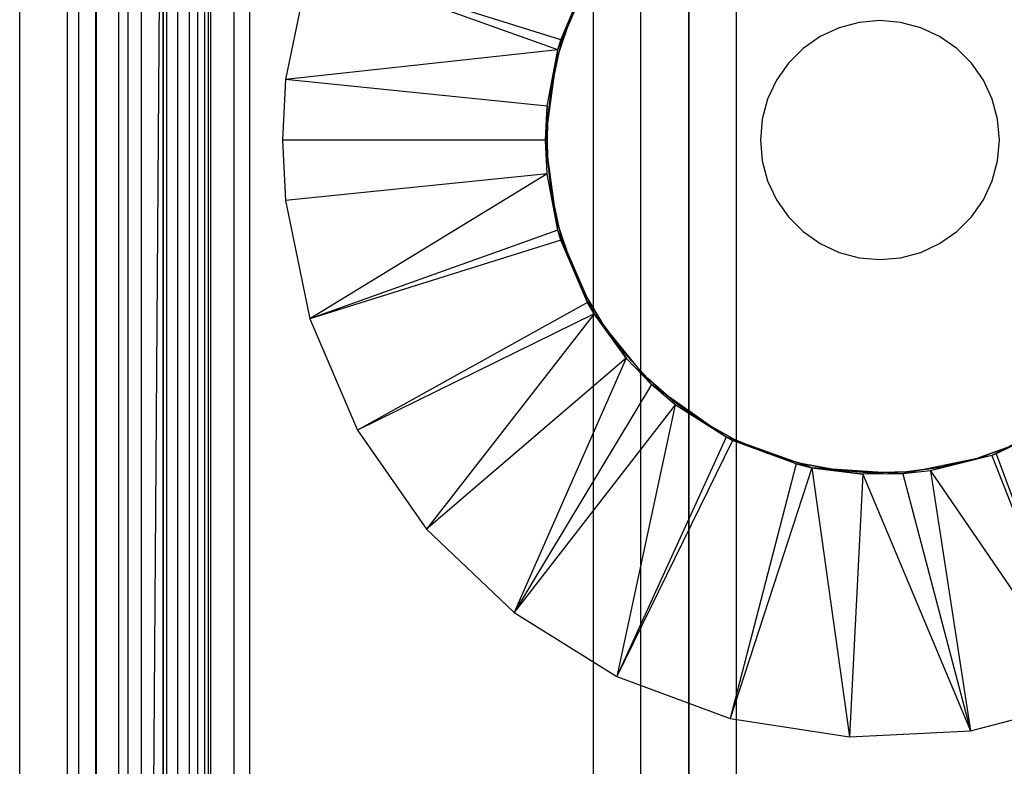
# Model space of a CAD drawing. Extents: x -18 to 18, y -209 to 194.
# Tile 87 of 108: x -18 to 3, y 165 to 181. Entities that reach past the tile are written whole.
import ezdxf

# ---------------------------------------------------------------- set-up
doc = ezdxf.new("R2010")
doc.units = 0
doc.header["$LTSCALE"] = 25.4
doc.layers.get('0').update_dxf_attribs({"linetype": 'CONTINUOUS'})

# ---------------------------------------------------------------- blocks, each defined once
blk = doc.blocks.new('PROFILE_FOCUS_15WB_STL')
at = {"color": 0}
for p, q in [((-18, -207, -70.5), (-18, 192, -70.492)), ((-18, -207, -55.5), (-18, 192, -55.492)), ((-18, -207, -55.5), (-18, 192, -55.492)), ((-14.996, 192, -70.5), (-18, -207, -70.5)), ((-14.996, 192, -70.5), (-18, -207, -70.5)), ((-18, -207, -70.5), (-18, 192, -70.492)), ((-17, -207, -57.736), (-17, 192, -57.736)), ((-17, -207, -69.5), (-17, 192, -69.5)), ((-17, -207, -67.5), (-17, 192, -67.5)), ((-17, -207, -68.496), (-17, 192, -68.496)), ((-17, -207, -68.496), (-17, 192, -68.496)), ((-17, -207, -69.5), (-17, 192, -69.5)), ((-17, -207, -57.736), (-17, 192, -57.736)), ((-17, -207, -67.5), (-17, 192, -67.5)), ((-16.762, -207, -55.086), (-16.762, 192, -55.086)), ((-16.762, -207, -55.914), (-16.762, 192, -55.914)), ((-16.762, -207, -55.086), (-16.762, 192, -55.086)), ((-16.762, -207, -55.914), (-16.762, 192, -55.914)), ((-16.404, -207, -52.849), (-16.404, 192, -52.849)), ((-16.404, -207, -52.849), (-16.404, 192, -52.849)), ((-16.393, -207, -54.345), (-16.393, 192, -54.345)), ((-16.393, -207, -56.655), (-16.393, 192, -56.655)), ((-16.393, -207, -54.345), (-16.393, 192, -54.345)), ((-16.393, -207, -56.655), (-16.393, 192, -56.655)), ((-15.924, -207, -58.354), (-15.924, 192, -58.354)), ((-15.924, -207, -58.354), (-15.924, 192, -58.354)), ((-15.733, -207, -53.845), (-15.733, 192, -53.845)), ((-15.733, -207, -53.845), (-15.733, 192, -53.845)), ((-15.733, -207, -57.155), (-15.733, 192, -57.155)), ((-15.733, -207, -57.155), (-15.733, 192, -57.155)), ((-15.452, -207, -52.534), (-15.452, 192, -52.534)), ((-15.452, -207, -52.534), (-15.452, 192, -52.534)), ((-14.996, -207, -70.5), (-14.996, 192, -70.5)), ((-14.996, -207, -67.5), (-14.996, 192, -67.5)), ((-14.996, -207, -68.496), (-14.996, 192, -68.496)), ((-14.996, -207, -69.5), (-14.996, 192, -69.5)), ((-14.996, -207, -67.5), (-14.996, 192, -67.5)), ((-14.996, -207, -69.5), (-14.996, 192, -69.5)), ((-14.996, -207, -70.5), (-14.996, 192, -70.5)), ((-14.996, -207, -68.496), (-14.996, 192, -68.496)), ((-14.919, -207, -53.692), (-14.919, 192, -53.692)), ((-14.919, -207, -53.692), (-14.919, 192, -53.692)), ((-14.919, -207, -57.308), (-14.919, 192, -57.308)), ((-14.919, -207, -57.308), (-14.919, 192, -57.308)), ((-14.69, -207, -58.484), (-14.69, 192, -58.484)), ((-14.69, -207, -58.484), (-14.69, 192, -58.484)), ((-14.45, -207, -52.551), (-14.45, 192, -52.551)), ((-14.45, -207, -52.551), (-14.45, 192, -52.551)), ((-14.274, -207, -43), (-14.274, 192, -43)), ((-14.274, -207, -43), (-14.274, 192, -43)), ((-14.123, -207, -53.917), (-14.123, 192, -53.917)), ((-14.123, -207, -53.917), (-14.123, 192, -53.917)), ((-14.123, -207, -57.083), (-14.123, 192, -57.083)), ((-14.123, -207, -57.083), (-14.123, 192, -57.083)), ((-14.058, 192, -42), (-14.058, -207, -42)), ((-14.058, 192, -42), (-14.058, -207, -42)), ((-14, -207, -37), (-14, 192, -36.992)), ((-14, -207, -37), (-14, 192, -36.992)), ((-13.509, -207, -54.474), (-13.509, 192, -54.474)), ((-13.509, -207, -52.896), (-13.509, 192, -52.896)), ((-13.509, -207, -52.896), (-13.509, 192, -52.896)), ((-13.509, -207, -54.474), (-13.509, 192, -54.474)), ((-13.509, -207, -56.526), (-13.509, 192, -56.526)), ((-13.509, -207, -58.104), (-13.509, 192, -58.104)), ((-13.509, -207, -56.526), (-13.509, 192, -56.526)), ((-13.509, -207, -58.104), (-13.509, 192, -58.104)), ((-13.193, 192, -38), (-13.193, -207, -38)), ((-13.193, 192, -38), (-13.193, -207, -38)), ((-6, 192, -40.3), (-6, -207, -40.3)), ((-6, 192, -38), (-6, -207, -38)), ((-6, 192, -40.3), (-6, -207, -40.3)), ((-6, 192, -38), (-6, -207, -38)), ((-5, -207, -38), (-5, 192, -38)), ((-5, -207, -39.3), (-5, 192, -39.3)), ((-5, -207, -38), (-5, 192, -38)), ((-5, -207, -39.3), (-5, 192, -39.3)), ((-4, -207, -44.896), (-4, 192, -44.896)), ((-4, -207, -43), (-4, 192, -43)), ((-4, -207, -44.896), (-4, 192, -44.896)), ((-4, -207, -43), (-4, 192, -43)), ((-4, -207, -40.3), (-4, 192, -40.3)), ((-4, 192, -42), (-4, -207, -42)), ((-4, -207, -40.3), (-4, 192, -40.3)), ((-4, 192, -42), (-4, -207, -42)), ((-3, -207, -42), (-3, 192, -41.992)), ((-3, -207, -37), (-3, 192, -37)), ((-3, -207, -38), (-3, 192, -38)), ((-3, -207, -39.3), (-3, 192, -39.3)), ((-3, -207, -37), (-3, 192, -37)), ((-3, -207, -38), (-3, 192, -38)), ((-3, -207, -39.3), (-3, 192, -39.3)), ((-3, -207, -42), (-3, 192, -41.992)), ((-15, 59.434, -61.8), (-15, 191.734, -61.8)), ((-15, 191.734, -70.5), (-15, 59.434, -70.5)), ((-15, 59.434, -61.8), (-15, 191.734, -61.8)), ((-15, 191.734, -70.5), (-15, 59.434, -70.5)), ((-11.927, 181.826, -70.5), (-12.436, 179.349, -70.5)), ((-11.927, 181.826, -70.5), (-12.436, 179.349, -70.5)), ((-6.679, 180.18, -62.056), (-11.927, 181.826, -70.5)), ((-6.679, 180.18, -62.056), (-11.927, 181.826, -70.5)), ((-6.74, 179.973, -62.056), (-11.927, 181.826, -70.5)), ((-6.74, 179.973, -62.056), (-11.927, 181.826, -70.5)), ((-6.74, 179.973, -61.8), (-5.981, 181.721, -61.8)), ((-6.74, 179.973, -61.8), (-5.981, 181.721, -61.8)), ((-6.679, 180.18, -62.056), (-5.981, 181.721, -61.8)), ((-6.679, 180.18, -62.056), (-5.981, 181.721, -61.8)), ((-6.679, 180.18, -62.056), (-6.12, 181.481, -62.056)), ((-6.679, 180.18, -62.056), (-6.12, 181.481, -62.056)), ((-6.484, 180.62, -62.056), (-6.717, 179.916, -62.056)), ((-6.717, 179.916, -56.056), (-6.484, 180.62, -56.056)), ((-6.484, 180.62, -62.056), (-6.717, 179.916, -62.056)), ((-6.717, 179.916, -56.056), (-6.484, 180.62, -56.056)), ((-0.434, 180.546, -62.056), (-0.855, 180.433, -62.056)), ((-0.434, 180.546, -62.056), (-0.855, 180.433, -62.056)), ((-0.434, 180.546, -57.056), (-0.855, 180.433, -57.056)), ((-0.434, 180.546, -57.056), (-0.855, 180.433, -57.056)), ((0, 180.584, -62.056), (-0.434, 180.546, -62.056)), ((0, 180.584, -62.056), (-0.434, 180.546, -62.056)), ((0, 180.584, -57.056), (-0.434, 180.546, -57.056)), ((0, 180.584, -57.056), (-0.434, 180.546, -57.056)), ((-0.434, 180.546, -62.056), (-0.434, 180.546, -57.056)), ((-0.434, 180.546, -62.056), (-0.434, 180.546, -57.056)), ((0.434, 180.546, -62.056), (0, 180.584, -62.056)), ((0, 180.584, -62.056), (0, 180.584, -57.056)), ((0, 180.584, -62.056), (0, 180.584, -57.056)), ((0.434, 180.546, -62.056), (0, 180.584, -62.056)), ((0.434, 180.546, -57.056), (0, 180.584, -57.056)), ((0.434, 180.546, -57.056), (0, 180.584, -57.056)), ((0.855, 180.433, -62.056), (0.434, 180.546, -62.056)), ((0.434, 180.546, -62.056), (0.434, 180.546, -57.056)), ((0.434, 180.546, -62.056), (0.434, 180.546, -57.056)), ((0.855, 180.433, -62.056), (0.434, 180.546, -62.056)), ((0.855, 180.433, -57.056), (0.434, 180.546, -57.056)), ((0.855, 180.433, -57.056), (0.434, 180.546, -57.056)), ((-0.855, 180.433, -62.056), (-1.25, 180.249, -62.056)), ((-0.855, 180.433, -62.056), (-1.25, 180.249, -62.056)), ((-0.855, 180.433, -57.056), (-1.25, 180.249, -57.056)), ((-0.855, 180.433, -57.056), (-1.25, 180.249, -57.056)), ((-0.855, 180.433, -62.056), (-0.855, 180.433, -57.056)), ((-0.855, 180.433, -62.056), (-0.855, 180.433, -57.056)), ((1.25, 180.249, -62.056), (0.855, 180.433, -62.056)), ((0.855, 180.433, -62.056), (0.855, 180.433, -57.056)), ((0.855, 180.433, -62.056), (0.855, 180.433, -57.056)), ((1.25, 180.249, -62.056), (0.855, 180.433, -62.056)), ((1.25, 180.249, -57.056), (0.855, 180.433, -57.056)), ((1.25, 180.249, -57.056), (0.855, 180.433, -57.056)), ((-6.74, 179.973, -61.8), (-6.679, 180.18, -62.056)), ((-6.74, 179.973, -62.056), (-6.679, 180.18, -62.056)), ((-6.74, 179.973, -61.8), (-6.679, 180.18, -62.056)), ((-6.74, 179.973, -62.056), (-6.679, 180.18, -62.056)), ((-1.25, 180.249, -62.056), (-1.607, 179.999, -62.056)), ((-1.25, 180.249, -62.056), (-1.607, 179.999, -62.056)), ((-1.25, 180.249, -57.056), (-1.607, 179.999, -57.056)), ((-1.25, 180.249, -57.056), (-1.607, 179.999, -57.056)), ((-1.25, 180.249, -62.056), (-1.25, 180.249, -57.056)), ((-1.25, 180.249, -62.056), (-1.25, 180.249, -57.056)), ((1.607, 179.999, -62.056), (1.25, 180.249, -62.056)), ((1.25, 180.249, -62.056), (1.25, 180.249, -57.056)), ((1.25, 180.249, -62.056), (1.25, 180.249, -57.056)), ((1.607, 179.999, -62.056), (1.25, 180.249, -62.056)), ((1.607, 179.999, -57.056), (1.25, 180.249, -57.056)), ((1.607, 179.999, -57.056), (1.25, 180.249, -57.056)), ((-6.74, 179.973, -62.056), (-12.436, 179.349, -70.5)), ((-6.74, 179.973, -62.056), (-12.436, 179.349, -70.5)), ((-7, 178.084, -61.8), (-6.74, 179.973, -61.8)), ((-7, 178.084, -61.8), (-6.74, 179.973, -61.8)), ((-6.964, 178.792, -62.056), (-6.74, 179.973, -61.8)), ((-6.964, 178.792, -62.056), (-6.74, 179.973, -61.8)), ((-6.964, 178.792, -62.056), (-6.74, 179.973, -62.056)), ((-6.964, 178.792, -62.056), (-6.74, 179.973, -62.056)), ((-6.717, 179.916, -62.056), (-6.873, 179.192, -62.056)), ((-6.873, 179.192, -56.056), (-6.717, 179.916, -56.056)), ((-6.717, 179.916, -62.056), (-6.873, 179.192, -62.056)), ((-6.873, 179.192, -56.056), (-6.717, 179.916, -56.056)), ((-6.74, 179.973, -62.056), (-6.74, 179.973, -61.8)), ((-6.74, 179.973, -62.056), (-6.74, 179.973, -61.8)), ((-6.717, 179.916, -62.056), (-6.717, 179.916, -56.056)), ((-6.717, 179.916, -62.056), (-6.717, 179.916, -56.056)), ((-1.607, 179.999, -62.056), (-1.915, 179.691, -62.056)), ((-1.607, 179.999, -62.056), (-1.915, 179.691, -62.056)), ((-1.607, 179.999, -57.056), (-1.915, 179.691, -57.056)), ((-1.607, 179.999, -57.056), (-1.915, 179.691, -57.056)), ((-1.607, 179.999, -62.056), (-1.607, 179.999, -57.056)), ((-1.607, 179.999, -62.056), (-1.607, 179.999, -57.056)), ((1.915, 179.691, -62.056), (1.607, 179.999, -62.056)), ((1.607, 179.999, -62.056), (1.607, 179.999, -57.056)), ((1.607, 179.999, -62.056), (1.607, 179.999, -57.056)), ((1.915, 179.691, -62.056), (1.607, 179.999, -62.056)), ((1.915, 179.691, -57.056), (1.607, 179.999, -57.056)), ((1.915, 179.691, -57.056), (1.607, 179.999, -57.056)), ((-1.915, 179.691, -62.056), (-2.165, 179.334, -62.056)), ((-1.915, 179.691, -62.056), (-2.165, 179.334, -62.056)), ((-1.915, 179.691, -57.056), (-2.165, 179.334, -57.056)), ((-1.915, 179.691, -57.056), (-2.165, 179.334, -57.056)), ((-1.915, 179.691, -62.056), (-1.915, 179.691, -57.056)), ((-1.915, 179.691, -62.056), (-1.915, 179.691, -57.056)), ((2.165, 179.334, -62.056), (1.915, 179.691, -62.056)), ((1.915, 179.691, -62.056), (1.915, 179.691, -57.056)), ((1.915, 179.691, -62.056), (1.915, 179.691, -57.056)), ((2.165, 179.334, -62.056), (1.915, 179.691, -62.056)), ((2.165, 179.334, -57.056), (1.915, 179.691, -57.056)), ((2.165, 179.334, -57.056), (1.915, 179.691, -57.056)), ((-12.436, 179.349, -70.5), (-12.5, 178.084, -70.5)), ((-12.436, 179.349, -70.5), (-12.5, 178.084, -70.5)), ((-6.964, 178.792, -62.056), (-12.436, 179.349, -70.5)), ((-6.964, 178.792, -62.056), (-12.436, 179.349, -70.5)), ((-2.165, 179.334, -62.056), (-2.349, 178.939, -62.056)), ((-2.165, 179.334, -62.056), (-2.349, 178.939, -62.056)), ((-2.165, 179.334, -57.056), (-2.349, 178.939, -57.056)), ((-2.165, 179.334, -57.056), (-2.349, 178.939, -57.056)), ((-2.165, 179.334, -62.056), (-2.165, 179.334, -57.056)), ((-2.165, 179.334, -62.056), (-2.165, 179.334, -57.056)), ((2.349, 178.939, -62.056), (2.165, 179.334, -62.056)), ((2.165, 179.334, -62.056), (2.165, 179.334, -57.056)), ((2.165, 179.334, -62.056), (2.165, 179.334, -57.056)), ((2.349, 178.939, -62.056), (2.165, 179.334, -62.056)), ((2.349, 178.939, -57.056), (2.165, 179.334, -57.056)), ((2.349, 178.939, -57.056), (2.165, 179.334, -57.056)), ((-6.873, 179.192, -62.056), (-6.952, 178.455, -62.056)), ((-6.952, 178.455, -56.056), (-6.873, 179.192, -56.056)), ((-6.873, 179.192, -62.056), (-6.952, 178.455, -62.056)), ((-6.952, 178.455, -56.056), (-6.873, 179.192, -56.056)), ((-6.873, 179.192, -62.056), (-6.873, 179.192, -56.056)), ((-6.873, 179.192, -62.056), (-6.873, 179.192, -56.056)), ((-2.349, 178.939, -62.056), (-2.462, 178.518, -62.056)), ((-2.349, 178.939, -62.056), (-2.462, 178.518, -62.056)), ((-2.349, 178.939, -57.056), (-2.462, 178.518, -57.056)), ((-2.349, 178.939, -57.056), (-2.462, 178.518, -57.056)), ((-2.349, 178.939, -62.056), (-2.349, 178.939, -57.056)), ((-2.349, 178.939, -62.056), (-2.349, 178.939, -57.056)), ((2.462, 178.518, -62.056), (2.349, 178.939, -62.056)), ((2.349, 178.939, -62.056), (2.349, 178.939, -57.056)), ((2.349, 178.939, -62.056), (2.349, 178.939, -57.056)), ((2.462, 178.518, -62.056), (2.349, 178.939, -62.056)), ((2.462, 178.518, -57.056), (2.349, 178.939, -57.056)), ((2.462, 178.518, -57.056), (2.349, 178.939, -57.056)), ((-7, 178.084, -62.056), (-6.964, 178.792, -62.056)), ((-6.964, 178.792, -62.056), (-7, 178.084, -61.8)), ((-6.964, 178.792, -62.056), (-7, 178.084, -61.8)), ((-7, 178.084, -62.056), (-6.964, 178.792, -62.056)), ((-6.962, 178.084, -56.056), (-6.952, 178.455, -56.056)), ((-6.952, 178.455, -62.056), (-6.962, 178.084, -62.056)), ((-6.952, 178.455, -62.056), (-6.962, 178.084, -62.056)), ((-6.962, 178.084, -56.056), (-6.952, 178.455, -56.056)), ((-6.952, 178.455, -62.056), (-6.952, 178.455, -56.056)), ((-6.952, 178.455, -62.056), (-6.952, 178.455, -56.056)), ((-2.462, 178.518, -62.056), (-2.5, 178.084, -62.056)), ((-2.462, 178.518, -62.056), (-2.5, 178.084, -62.056)), ((-2.462, 178.518, -57.056), (-2.5, 178.084, -57.056)), ((-2.462, 178.518, -57.056), (-2.5, 178.084, -57.056)), ((-2.462, 178.518, -62.056), (-2.462, 178.518, -57.056)), ((-2.462, 178.518, -62.056), (-2.462, 178.518, -57.056)), ((2.5, 178.084, -62.056), (2.462, 178.518, -62.056)), ((2.462, 178.518, -62.056), (2.462, 178.518, -57.056)), ((2.462, 178.518, -62.056), (2.462, 178.518, -57.056)), ((2.5, 178.084, -62.056), (2.462, 178.518, -62.056)), ((2.5, 178.084, -57.056), (2.462, 178.518, -57.056)), ((2.5, 178.084, -57.056), (2.462, 178.518, -57.056)), ((-12.5, 178.084, -70.5), (-12.436, 176.82, -70.5)), ((-7, 178.084, -62.056), (-12.5, 178.084, -70.5)), ((-7, 178.084, -62.056), (-12.5, 178.084, -70.5)), ((-12.5, 178.084, -70.5), (-12.436, 176.82, -70.5)), ((-6.74, 176.196, -61.8), (-7, 178.084, -61.8)), ((-6.74, 176.196, -62.056), (-7, 178.084, -61.8)), ((-6.74, 176.196, -61.8), (-7, 178.084, -61.8)), ((-6.74, 176.196, -62.056), (-7, 178.084, -61.8)), ((-6.964, 177.376, -62.056), (-7, 178.084, -61.8)), ((-6.964, 177.376, -62.056), (-7, 178.084, -62.056)), ((-7, 178.084, -62.056), (-7, 178.084, -61.8)), ((-6.964, 177.376, -62.056), (-7, 178.084, -61.8)), ((-7, 178.084, -62.056), (-7, 178.084, -61.8)), ((-6.964, 177.376, -62.056), (-7, 178.084, -62.056)), ((-6.962, 178.084, -62.056), (-6.962, 178.084, -56.056)), ((-6.962, 178.084, -62.056), (-6.962, 178.084, -56.056)), ((-6.962, 178.084, -62.056), (-6.952, 177.714, -62.056)), ((-6.952, 177.714, -56.056), (-6.962, 178.084, -56.056)), ((-6.962, 178.084, -62.056), (-6.952, 177.714, -62.056)), ((-6.952, 177.714, -56.056), (-6.962, 178.084, -56.056)), ((-2.5, 178.084, -62.056), (-2.462, 177.65, -62.056)), ((-2.5, 178.084, -57.056), (-2.5, 178.084, -62.056)), ((-2.5, 178.084, -62.056), (-2.462, 177.65, -62.056)), ((-2.5, 178.084, -57.056), (-2.5, 178.084, -62.056)), ((-2.5, 178.084, -57.056), (-2.462, 177.65, -57.056)), ((-2.5, 178.084, -57.056), (-2.462, 177.65, -57.056)), ((2.462, 177.65, -62.056), (2.5, 178.084, -62.056)), ((2.462, 177.65, -62.056), (2.5, 178.084, -62.056)), ((2.462, 177.65, -57.056), (2.5, 178.084, -57.056)), ((2.462, 177.65, -57.056), (2.5, 178.084, -57.056)), ((2.5, 178.084, -62.056), (2.5, 178.084, -57.056)), ((2.5, 178.084, -62.056), (2.5, 178.084, -57.056)), ((-6.952, 177.714, -62.056), (-6.952, 177.714, -56.056)), ((-6.952, 177.714, -62.056), (-6.873, 176.977, -62.056)), ((-6.873, 176.977, -56.056), (-6.952, 177.714, -56.056)), ((-6.952, 177.714, -62.056), (-6.952, 177.714, -56.056)), ((-6.952, 177.714, -62.056), (-6.873, 176.977, -62.056)), ((-6.873, 176.977, -56.056), (-6.952, 177.714, -56.056)), ((-2.462, 177.65, -62.056), (-2.349, 177.229, -62.056)), ((-2.462, 177.65, -62.056), (-2.349, 177.229, -62.056)), ((-2.462, 177.65, -62.056), (-2.462, 177.65, -57.056)), ((-2.462, 177.65, -57.056), (-2.349, 177.229, -57.056)), ((-2.462, 177.65, -62.056), (-2.462, 177.65, -57.056)), ((-2.462, 177.65, -57.056), (-2.349, 177.229, -57.056)), ((2.349, 177.229, -62.056), (2.462, 177.65, -62.056)), ((2.349, 177.229, -62.056), (2.462, 177.65, -62.056)), ((2.349, 177.229, -57.056), (2.462, 177.65, -57.056)), ((2.349, 177.229, -57.056), (2.462, 177.65, -57.056)), ((2.462, 177.65, -62.056), (2.462, 177.65, -57.056)), ((2.462, 177.65, -62.056), (2.462, 177.65, -57.056)), ((-6.964, 177.376, -62.056), (-12.436, 176.82, -70.5)), ((-6.964, 177.376, -62.056), (-12.436, 176.82, -70.5)), ((-6.964, 177.376, -62.056), (-11.927, 174.342, -70.5)), ((-6.964, 177.376, -62.056), (-11.927, 174.342, -70.5)), ((-6.74, 176.196, -62.056), (-6.964, 177.376, -62.056)), ((-6.74, 176.196, -62.056), (-6.964, 177.376, -62.056)), ((-2.349, 177.229, -62.056), (-2.165, 176.834, -62.056)), ((-2.349, 177.229, -62.056), (-2.165, 176.834, -62.056)), ((-2.349, 177.229, -62.056), (-2.349, 177.229, -57.056)), ((-2.349, 177.229, -57.056), (-2.165, 176.834, -57.056)), ((-2.349, 177.229, -62.056), (-2.349, 177.229, -57.056)), ((-2.349, 177.229, -57.056), (-2.165, 176.834, -57.056)), ((2.165, 176.834, -62.056), (2.349, 177.229, -62.056)), ((2.165, 176.834, -62.056), (2.349, 177.229, -62.056)), ((2.165, 176.834, -57.056), (2.349, 177.229, -57.056)), ((2.165, 176.834, -57.056), (2.349, 177.229, -57.056)), ((2.349, 177.229, -62.056), (2.349, 177.229, -57.056)), ((2.349, 177.229, -62.056), (2.349, 177.229, -57.056)), ((-12.436, 176.82, -70.5), (-11.927, 174.342, -70.5)), ((-12.436, 176.82, -70.5), (-11.927, 174.342, -70.5)), ((-6.873, 176.977, -62.056), (-6.873, 176.977, -56.056)), ((-6.873, 176.977, -62.056), (-6.717, 176.253, -62.056)), ((-6.717, 176.253, -56.056), (-6.873, 176.977, -56.056)), ((-6.873, 176.977, -62.056), (-6.873, 176.977, -56.056)), ((-6.873, 176.977, -62.056), (-6.717, 176.253, -62.056)), ((-6.717, 176.253, -56.056), (-6.873, 176.977, -56.056)), ((-2.165, 176.834, -62.056), (-1.915, 176.477, -62.056)), ((-2.165, 176.834, -62.056), (-1.915, 176.477, -62.056)), ((-2.165, 176.834, -62.056), (-2.165, 176.834, -57.056)), ((-2.165, 176.834, -57.056), (-1.915, 176.477, -57.056)), ((-2.165, 176.834, -62.056), (-2.165, 176.834, -57.056)), ((-2.165, 176.834, -57.056), (-1.915, 176.477, -57.056)), ((1.915, 176.477, -62.056), (2.165, 176.834, -62.056)), ((1.915, 176.477, -62.056), (2.165, 176.834, -62.056)), ((1.915, 176.477, -57.056), (2.165, 176.834, -57.056)), ((1.915, 176.477, -57.056), (2.165, 176.834, -57.056)), ((2.165, 176.834, -62.056), (2.165, 176.834, -57.056)), ((2.165, 176.834, -62.056), (2.165, 176.834, -57.056)), ((-1.915, 176.477, -62.056), (-1.607, 176.169, -62.056)), ((-1.915, 176.477, -62.056), (-1.607, 176.169, -62.056)), ((-1.915, 176.477, -62.056), (-1.915, 176.477, -57.056)), ((-1.915, 176.477, -57.056), (-1.607, 176.169, -57.056)), ((-1.915, 176.477, -62.056), (-1.915, 176.477, -57.056)), ((-1.915, 176.477, -57.056), (-1.607, 176.169, -57.056)), ((1.607, 176.169, -62.056), (1.915, 176.477, -62.056)), ((1.607, 176.169, -62.056), (1.915, 176.477, -62.056)), ((1.607, 176.169, -57.056), (1.915, 176.477, -57.056)), ((1.607, 176.169, -57.056), (1.915, 176.477, -57.056)), ((1.915, 176.477, -62.056), (1.915, 176.477, -57.056)), ((1.915, 176.477, -62.056), (1.915, 176.477, -57.056)), ((-6.74, 176.196, -62.056), (-11.927, 174.342, -70.5)), ((-6.74, 176.196, -62.056), (-11.927, 174.342, -70.5)), ((-5.981, 174.447, -61.8), (-6.74, 176.196, -61.8)), ((-6.74, 176.196, -61.8), (-6.74, 176.196, -62.056)), ((-6.12, 174.687, -62.056), (-6.74, 176.196, -61.8)), ((-5.981, 174.447, -61.8), (-6.74, 176.196, -61.8)), ((-6.12, 174.687, -62.056), (-6.74, 176.196, -61.8)), ((-6.679, 175.989, -62.056), (-6.74, 176.196, -61.8)), ((-6.679, 175.989, -62.056), (-6.74, 176.196, -61.8)), ((-6.679, 175.989, -62.056), (-6.74, 176.196, -62.056)), ((-6.74, 176.196, -61.8), (-6.74, 176.196, -62.056)), ((-6.679, 175.989, -62.056), (-6.74, 176.196, -62.056)), ((-6.717, 176.253, -62.056), (-6.717, 176.253, -56.056)), ((-6.717, 176.253, -62.056), (-6.484, 175.549, -62.056)), ((-6.484, 175.549, -56.056), (-6.717, 176.253, -56.056)), ((-6.717, 176.253, -62.056), (-6.717, 176.253, -56.056)), ((-6.717, 176.253, -62.056), (-6.484, 175.549, -62.056)), ((-6.484, 175.549, -56.056), (-6.717, 176.253, -56.056)), ((-1.607, 176.169, -62.056), (-1.25, 175.919, -62.056)), ((-1.607, 176.169, -62.056), (-1.25, 175.919, -62.056)), ((-1.607, 176.169, -62.056), (-1.607, 176.169, -57.056)), ((-1.607, 176.169, -57.056), (-1.25, 175.919, -57.056)), ((-1.607, 176.169, -62.056), (-1.607, 176.169, -57.056)), ((-1.607, 176.169, -57.056), (-1.25, 175.919, -57.056)), ((1.25, 175.919, -62.056), (1.607, 176.169, -62.056)), ((1.25, 175.919, -62.056), (1.607, 176.169, -62.056)), ((1.25, 175.919, -57.056), (1.607, 176.169, -57.056)), ((1.25, 175.919, -57.056), (1.607, 176.169, -57.056)), ((1.607, 176.169, -62.056), (1.607, 176.169, -57.056)), ((1.607, 176.169, -62.056), (1.607, 176.169, -57.056)), ((-6.679, 175.989, -62.056), (-11.927, 174.342, -70.5)), ((-6.679, 175.989, -62.056), (-11.927, 174.342, -70.5)), ((-6.12, 174.687, -62.056), (-6.679, 175.989, -62.056)), ((-6.12, 174.687, -62.056), (-6.679, 175.989, -62.056)), ((-1.25, 175.919, -62.056), (-0.855, 175.735, -62.056)), ((-1.25, 175.919, -62.056), (-0.855, 175.735, -62.056)), ((-1.25, 175.919, -62.056), (-1.25, 175.919, -57.056)), ((-1.25, 175.919, -57.056), (-0.855, 175.735, -57.056)), ((-1.25, 175.919, -62.056), (-1.25, 175.919, -57.056)), ((-1.25, 175.919, -57.056), (-0.855, 175.735, -57.056)), ((0.855, 175.735, -62.056), (1.25, 175.919, -62.056)), ((0.855, 175.735, -62.056), (1.25, 175.919, -62.056)), ((0.855, 175.735, -57.056), (1.25, 175.919, -57.056)), ((0.855, 175.735, -57.056), (1.25, 175.919, -57.056)), ((1.25, 175.919, -62.056), (1.25, 175.919, -57.056)), ((1.25, 175.919, -62.056), (1.25, 175.919, -57.056)), ((-6.484, 175.549, -62.056), (-6.484, 175.549, -56.056)), ((-6.484, 175.549, -62.056), (-6.178, 174.874, -62.056)), ((-6.178, 174.874, -56.056), (-6.484, 175.549, -56.056)), ((-6.484, 175.549, -62.056), (-6.484, 175.549, -56.056)), ((-6.484, 175.549, -62.056), (-6.178, 174.874, -62.056)), ((-6.178, 174.874, -56.056), (-6.484, 175.549, -56.056)), ((-0.855, 175.735, -62.056), (-0.434, 175.622, -62.056)), ((-0.855, 175.735, -62.056), (-0.434, 175.622, -62.056)), ((-0.855, 175.735, -62.056), (-0.855, 175.735, -57.056)), ((-0.855, 175.735, -57.056), (-0.434, 175.622, -57.056)), ((-0.855, 175.735, -62.056), (-0.855, 175.735, -57.056)), ((-0.855, 175.735, -57.056), (-0.434, 175.622, -57.056)), ((-0.434, 175.622, -62.056), (0, 175.584, -62.056)), ((-0.434, 175.622, -62.056), (0, 175.584, -62.056)), ((-0.434, 175.622, -62.056), (-0.434, 175.622, -57.056)), ((-0.434, 175.622, -57.056), (0, 175.584, -57.056)), ((-0.434, 175.622, -62.056), (-0.434, 175.622, -57.056)), ((-0.434, 175.622, -57.056), (0, 175.584, -57.056)), ((0, 175.584, -62.056), (0.434, 175.622, -62.056)), ((0, 175.584, -62.056), (0.434, 175.622, -62.056)), ((0, 175.584, -57.056), (0.434, 175.622, -57.056)), ((0, 175.584, -57.056), (0.434, 175.622, -57.056)), ((0, 175.584, -62.056), (0, 175.584, -57.056)), ((0, 175.584, -62.056), (0, 175.584, -57.056)), ((0.434, 175.622, -62.056), (0.855, 175.735, -62.056)), ((0.434, 175.622, -62.056), (0.855, 175.735, -62.056)), ((0.434, 175.622, -57.056), (0.855, 175.735, -57.056)), ((0.434, 175.622, -57.056), (0.855, 175.735, -57.056)), ((0.434, 175.622, -62.056), (0.434, 175.622, -57.056)), ((0.434, 175.622, -62.056), (0.434, 175.622, -57.056)), ((0.855, 175.735, -62.056), (0.855, 175.735, -57.056)), ((0.855, 175.735, -62.056), (0.855, 175.735, -57.056)), ((-6.178, 174.874, -62.056), (-6.178, 174.874, -56.056)), ((-6.178, 174.874, -62.056), (-5.801, 174.236, -62.056)), ((-5.801, 174.236, -56.056), (-6.178, 174.874, -56.056)), ((-6.178, 174.874, -62.056), (-6.178, 174.874, -56.056)), ((-6.178, 174.874, -62.056), (-5.801, 174.236, -62.056)), ((-5.801, 174.236, -56.056), (-6.178, 174.874, -56.056)), ((-6.12, 174.687, -62.056), (-10.929, 172.018, -70.5)), ((-6.12, 174.687, -62.056), (-10.929, 172.018, -70.5)), ((-5.981, 174.447, -62.056), (-6.12, 174.687, -62.056)), ((-6.12, 174.687, -62.056), (-5.981, 174.447, -61.8)), ((-6.12, 174.687, -62.056), (-5.981, 174.447, -61.8)), ((-5.981, 174.447, -62.056), (-6.12, 174.687, -62.056)), ((-11.927, 174.342, -70.5), (-10.929, 172.018, -70.5)), ((-11.927, 174.342, -70.5), (-10.929, 172.018, -70.5)), ((-5.981, 174.447, -62.056), (-10.929, 172.018, -70.5)), ((-5.981, 174.447, -62.056), (-10.929, 172.018, -70.5)), ((-5.981, 174.447, -62.056), (-9.484, 169.942, -70.5)), ((-5.981, 174.447, -62.056), (-9.484, 169.942, -70.5)), ((-4.778, 172.968, -61.8), (-5.981, 174.447, -61.8)), ((-5.981, 174.447, -61.8), (-5.981, 174.447, -62.056)), ((-5.981, 174.447, -61.8), (-5.981, 174.447, -62.056)), ((-5.981, 174.447, -61.8), (-5.311, 173.525, -62.056)), ((-5.311, 173.525, -62.056), (-5.981, 174.447, -62.056)), ((-5.981, 174.447, -61.8), (-5.311, 173.525, -62.056)), ((-4.778, 172.968, -61.8), (-5.981, 174.447, -61.8)), ((-5.311, 173.525, -62.056), (-5.981, 174.447, -62.056)), ((-5.801, 174.236, -62.056), (-5.801, 174.236, -56.056)), ((-5.801, 174.236, -62.056), (-5.36, 173.641, -62.056)), ((-5.36, 173.641, -56.056), (-5.801, 174.236, -56.056)), ((-5.801, 174.236, -62.056), (-5.801, 174.236, -56.056)), ((-5.801, 174.236, -62.056), (-5.36, 173.641, -62.056)), ((-5.36, 173.641, -56.056), (-5.801, 174.236, -56.056)), ((-5.311, 173.525, -62.056), (-9.484, 169.942, -70.5)), ((-5.311, 173.525, -62.056), (-9.484, 169.942, -70.5)), ((-5.311, 173.525, -62.056), (-7.651, 168.2, -70.5)), ((-5.311, 173.525, -62.056), (-7.651, 168.2, -70.5)), ((-5.36, 173.641, -62.056), (-5.36, 173.641, -56.056)), ((-5.36, 173.641, -62.056), (-4.857, 173.096, -62.056)), ((-4.857, 173.096, -56.056), (-5.36, 173.641, -56.056)), ((-5.36, 173.641, -62.056), (-5.36, 173.641, -56.056)), ((-5.36, 173.641, -62.056), (-4.857, 173.096, -62.056)), ((-4.857, 173.096, -56.056), (-5.36, 173.641, -56.056)), ((-4.778, 172.968, -61.8), (-5.311, 173.525, -62.056)), ((-4.778, 172.968, -61.8), (-5.311, 173.525, -62.056)), ((-4.778, 172.968, -62.056), (-5.311, 173.525, -62.056)), ((-4.778, 172.968, -62.056), (-5.311, 173.525, -62.056)), ((-4.857, 173.096, -62.056), (-4.857, 173.096, -56.056)), ((-4.857, 173.096, -62.056), (-4.299, 172.608, -62.056)), ((-4.299, 172.608, -56.056), (-4.857, 173.096, -56.056)), ((-4.857, 173.096, -62.056), (-4.857, 173.096, -56.056)), ((-4.857, 173.096, -62.056), (-4.299, 172.608, -62.056)), ((-4.299, 172.608, -56.056), (-4.857, 173.096, -56.056)), ((-4.778, 172.968, -62.056), (-7.651, 168.2, -70.5)), ((-4.778, 172.968, -62.056), (-7.651, 168.2, -70.5)), ((-3.22, 171.869, -61.8), (-4.778, 172.968, -61.8)), ((-4.778, 172.968, -61.8), (-4.778, 172.968, -62.056)), ((-3.22, 171.869, -62.056), (-4.778, 172.968, -61.8)), ((-3.22, 171.869, -61.8), (-4.778, 172.968, -61.8)), ((-3.22, 171.869, -62.056), (-4.778, 172.968, -61.8)), ((-4.285, 172.549, -62.056), (-4.778, 172.968, -61.8)), ((-4.285, 172.549, -62.056), (-4.778, 172.968, -61.8)), ((-4.285, 172.549, -62.056), (-4.778, 172.968, -62.056)), ((-4.778, 172.968, -61.8), (-4.778, 172.968, -62.056)), ((-4.285, 172.549, -62.056), (-4.778, 172.968, -62.056)), ((-4.285, 172.549, -62.056), (-7.651, 168.2, -70.5)), ((-4.285, 172.549, -62.056), (-7.651, 168.2, -70.5)), ((-4.285, 172.549, -62.056), (-5.505, 166.862, -70.5)), ((-4.285, 172.549, -62.056), (-5.505, 166.862, -70.5)), ((-4.299, 172.608, -62.056), (-4.299, 172.608, -56.056)), ((-4.299, 172.608, -62.056), (-3.693, 172.182, -62.056)), ((-3.693, 172.182, -56.056), (-4.299, 172.608, -56.056)), ((-4.299, 172.608, -62.056), (-4.299, 172.608, -56.056)), ((-4.299, 172.608, -62.056), (-3.693, 172.182, -62.056)), ((-3.693, 172.182, -56.056), (-4.299, 172.608, -56.056)), ((-3.22, 171.869, -62.056), (-4.285, 172.549, -62.056)), ((-3.22, 171.869, -62.056), (-4.285, 172.549, -62.056)), ((4.037, 172.365, -61.8), (2.344, 171.488, -61.8)), ((4.037, 172.365, -61.8), (2.344, 171.488, -61.8)), ((-3.693, 172.182, -62.056), (-3.693, 172.182, -56.056)), ((-3.693, 172.182, -62.056), (-3.045, 171.823, -62.056)), ((-3.045, 171.823, -56.056), (-3.693, 172.182, -56.056)), ((-3.693, 172.182, -62.056), (-3.693, 172.182, -56.056)), ((-3.693, 172.182, -62.056), (-3.045, 171.823, -62.056)), ((-3.045, 171.823, -56.056), (-3.693, 172.182, -56.056)), ((3.703, 172.144, -62.056), (2.344, 171.488, -61.8)), ((3.703, 172.144, -62.056), (2.344, 171.488, -61.8)), ((3.703, 172.144, -62.056), (2.431, 171.52, -62.056)), ((3.703, 172.144, -62.056), (2.431, 171.52, -62.056)), ((-10.929, 172.018, -70.5), (-9.484, 169.942, -70.5)), ((-10.929, 172.018, -70.5), (-9.484, 169.942, -70.5)), ((-3.22, 171.869, -62.056), (-5.505, 166.862, -70.5)), ((-3.22, 171.869, -62.056), (-5.505, 166.862, -70.5)), ((-1.424, 171.231, -61.8), (-3.22, 171.869, -61.8)), ((-1.755, 171.308, -62.056), (-3.22, 171.869, -61.8)), ((-1.424, 171.231, -61.8), (-3.22, 171.869, -61.8)), ((-3.083, 171.8, -62.056), (-3.22, 171.869, -61.8)), ((-1.755, 171.308, -62.056), (-3.22, 171.869, -61.8)), ((-3.083, 171.8, -62.056), (-3.22, 171.869, -61.8)), ((-3.083, 171.8, -62.056), (-3.22, 171.869, -62.056)), ((-3.22, 171.869, -62.056), (-3.22, 171.869, -61.8)), ((-3.22, 171.869, -62.056), (-3.22, 171.869, -61.8)), ((-3.083, 171.8, -62.056), (-3.22, 171.869, -62.056)), ((-3.083, 171.8, -62.056), (-5.505, 166.862, -70.5)), ((-3.083, 171.8, -62.056), (-5.505, 166.862, -70.5)), ((-1.755, 171.308, -62.056), (-3.083, 171.8, -62.056)), ((-1.755, 171.308, -62.056), (-3.083, 171.8, -62.056)), ((-3.045, 171.823, -62.056), (-3.045, 171.823, -56.056)), ((-3.045, 171.823, -62.056), (-2.362, 171.535, -62.056)), ((-2.362, 171.535, -56.056), (-3.045, 171.823, -56.056)), ((-3.045, 171.823, -62.056), (-3.045, 171.823, -56.056)), ((-3.045, 171.823, -62.056), (-2.362, 171.535, -62.056)), ((-2.362, 171.535, -56.056), (-3.045, 171.823, -56.056)), ((2.01, 171.419, -62.056), (2.707, 171.67, -62.056)), ((2.707, 171.67, -56.056), (2.01, 171.419, -56.056)), ((2.01, 171.419, -62.056), (2.707, 171.67, -62.056)), ((2.707, 171.67, -56.056), (2.01, 171.419, -56.056)), ((-2.362, 171.535, -62.056), (-2.362, 171.535, -56.056)), ((-2.362, 171.535, -62.056), (-1.652, 171.321, -62.056)), ((-1.652, 171.321, -56.056), (-2.362, 171.535, -56.056)), ((-2.362, 171.535, -62.056), (-2.362, 171.535, -56.056)), ((-2.362, 171.535, -62.056), (-1.652, 171.321, -62.056)), ((-1.652, 171.321, -56.056), (-2.362, 171.535, -56.056)), ((2.344, 171.488, -61.8), (0.478, 171.101, -61.8)), ((2.344, 171.488, -62.056), (0.478, 171.101, -61.8)), ((2.344, 171.488, -61.8), (0.478, 171.101, -61.8)), ((2.344, 171.488, -62.056), (0.478, 171.101, -61.8)), ((2.344, 171.488, -62.056), (1.06, 171.165, -62.056)), ((2.344, 171.488, -62.056), (1.06, 171.165, -62.056)), ((2.431, 171.52, -62.056), (2.344, 171.488, -61.8)), ((2.431, 171.52, -62.056), (2.344, 171.488, -61.8)), ((2.431, 171.52, -62.056), (2.344, 171.488, -62.056)), ((2.431, 171.52, -62.056), (2.344, 171.488, -62.056)), ((2.344, 171.488, -62.056), (2.344, 171.488, -61.8)), ((2.344, 171.488, -62.056), (2.344, 171.488, -61.8)), ((2.344, 171.488, -62.056), (4.341, 166.362, -70.5)), ((2.344, 171.488, -62.056), (4.341, 166.362, -70.5)), ((2.431, 171.52, -62.056), (4.341, 166.362, -70.5)), ((2.431, 171.52, -62.056), (4.341, 166.362, -70.5)), ((-1.755, 171.308, -62.056), (-3.133, 165.983, -70.5)), ((-1.755, 171.308, -62.056), (-3.133, 165.983, -70.5)), ((-1.424, 171.231, -62.056), (-3.133, 165.983, -70.5)), ((-1.424, 171.231, -62.056), (-3.133, 165.983, -70.5)), ((-1.424, 171.231, -62.056), (-1.755, 171.308, -62.056)), ((-1.755, 171.308, -62.056), (-1.424, 171.231, -61.8)), ((-1.755, 171.308, -62.056), (-1.424, 171.231, -61.8)), ((-1.424, 171.231, -62.056), (-1.755, 171.308, -62.056)), ((-1.652, 171.321, -62.056), (-1.652, 171.321, -56.056)), ((-1.652, 171.321, -62.056), (-0.924, 171.184, -62.056)), ((-0.924, 171.184, -56.056), (-1.652, 171.321, -56.056)), ((-1.652, 171.321, -62.056), (-1.652, 171.321, -56.056)), ((-1.652, 171.321, -62.056), (-0.924, 171.184, -62.056)), ((-0.924, 171.184, -56.056), (-1.652, 171.321, -56.056)), ((0.478, 171.101, -61.8), (-1.424, 171.231, -61.8)), ((-1.424, 171.231, -61.8), (-1.424, 171.231, -62.056)), ((-1.424, 171.231, -61.8), (-1.424, 171.231, -62.056)), ((-1.424, 171.231, -61.8), (-0.355, 171.093, -62.056)), ((-0.355, 171.093, -62.056), (-1.424, 171.231, -62.056)), ((-1.424, 171.231, -61.8), (-0.355, 171.093, -62.056)), ((0.478, 171.101, -61.8), (-1.424, 171.231, -61.8)), ((-1.424, 171.231, -62.056), (-0.633, 165.6, -70.5)), ((-1.424, 171.231, -62.056), (-0.633, 165.6, -70.5)), ((-0.355, 171.093, -62.056), (-1.424, 171.231, -62.056)), ((0.555, 171.145, -62.056), (1.29, 171.243, -62.056)), ((1.29, 171.243, -56.056), (0.555, 171.145, -56.056)), ((0.555, 171.145, -62.056), (1.29, 171.243, -62.056)), ((1.29, 171.243, -56.056), (0.555, 171.145, -56.056)), ((1.29, 171.243, -62.056), (2.01, 171.419, -62.056)), ((2.01, 171.419, -56.056), (1.29, 171.243, -56.056)), ((1.29, 171.243, -62.056), (2.01, 171.419, -62.056)), ((2.01, 171.419, -56.056), (1.29, 171.243, -56.056)), ((1.29, 171.243, -62.056), (1.29, 171.243, -56.056)), ((1.29, 171.243, -62.056), (1.29, 171.243, -56.056)), ((2.01, 171.419, -62.056), (2.01, 171.419, -56.056)), ((2.01, 171.419, -62.056), (2.01, 171.419, -56.056)), ((-0.924, 171.184, -62.056), (-0.924, 171.184, -56.056)), ((-0.924, 171.184, -62.056), (-0.185, 171.125, -62.056)), ((-0.185, 171.125, -56.056), (-0.924, 171.184, -56.056)), ((-0.924, 171.184, -62.056), (-0.924, 171.184, -56.056)), ((-0.924, 171.184, -62.056), (-0.185, 171.125, -62.056)), ((-0.185, 171.125, -56.056), (-0.924, 171.184, -56.056)), ((-0.355, 171.093, -62.056), (-0.633, 165.6, -70.5)), ((-0.355, 171.093, -62.056), (-0.633, 165.6, -70.5)), ((0.478, 171.101, -61.8), (-0.355, 171.093, -62.056)), ((0.478, 171.101, -61.8), (-0.355, 171.093, -62.056)), ((0.478, 171.101, -62.056), (-0.355, 171.093, -62.056)), ((0.478, 171.101, -62.056), (-0.355, 171.093, -62.056)), ((-0.355, 171.093, -62.056), (1.893, 165.728, -70.5)), ((-0.355, 171.093, -62.056), (1.893, 165.728, -70.5)), ((-0.185, 171.125, -62.056), (0.555, 171.145, -62.056)), ((0.555, 171.145, -56.056), (-0.185, 171.125, -56.056)), ((-0.185, 171.125, -62.056), (0.555, 171.145, -62.056)), ((0.555, 171.145, -56.056), (-0.185, 171.125, -56.056)), ((-0.185, 171.125, -62.056), (-0.185, 171.125, -56.056)), ((-0.185, 171.125, -62.056), (-0.185, 171.125, -56.056)), ((1.06, 171.165, -62.056), (0.478, 171.101, -61.8)), ((1.06, 171.165, -62.056), (0.478, 171.101, -61.8)), ((1.06, 171.165, -62.056), (0.478, 171.101, -62.056)), ((1.06, 171.165, -62.056), (0.478, 171.101, -62.056)), ((0.478, 171.101, -61.8), (0.478, 171.101, -62.056)), ((0.478, 171.101, -61.8), (0.478, 171.101, -62.056)), ((0.478, 171.101, -62.056), (1.893, 165.728, -70.5)), ((0.478, 171.101, -62.056), (1.893, 165.728, -70.5)), ((0.555, 171.145, -62.056), (0.555, 171.145, -56.056)), ((0.555, 171.145, -62.056), (0.555, 171.145, -56.056)), ((1.06, 171.165, -62.056), (1.893, 165.728, -70.5)), ((1.06, 171.165, -62.056), (1.893, 165.728, -70.5)), ((1.06, 171.165, -62.056), (4.341, 166.362, -70.5)), ((1.06, 171.165, -62.056), (4.341, 166.362, -70.5)), ((-9.484, 169.942, -70.5), (-7.651, 168.2, -70.5)), ((-9.484, 169.942, -70.5), (-7.651, 168.2, -70.5)), ((-7.651, 168.2, -70.5), (-5.505, 166.862, -70.5)), ((-7.651, 168.2, -70.5), (-5.505, 166.862, -70.5)), ((-5.505, 166.862, -70.5), (-3.133, 165.983, -70.5)), ((-5.505, 166.862, -70.5), (-3.133, 165.983, -70.5)), ((1.893, 165.728, -70.5), (4.341, 166.362, -70.5)), ((1.893, 165.728, -70.5), (4.341, 166.362, -70.5)), ((-3.133, 165.983, -70.5), (-0.633, 165.6, -70.5)), ((-3.133, 165.983, -70.5), (-0.633, 165.6, -70.5)), ((-0.633, 165.6, -70.5), (1.893, 165.728, -70.5)), ((-0.633, 165.6, -70.5), (1.893, 165.728, -70.5))]:
    blk.add_line(p, q, dxfattribs=at)

msp = doc.modelspace()

# ---------------------------------------------------------------- block references
at = {"color": 0}
msp.add_blockref('PROFILE_FOCUS_15WB_STL', (0, 0), dxfattribs=at)

doc.saveas('drawing.dxf')
